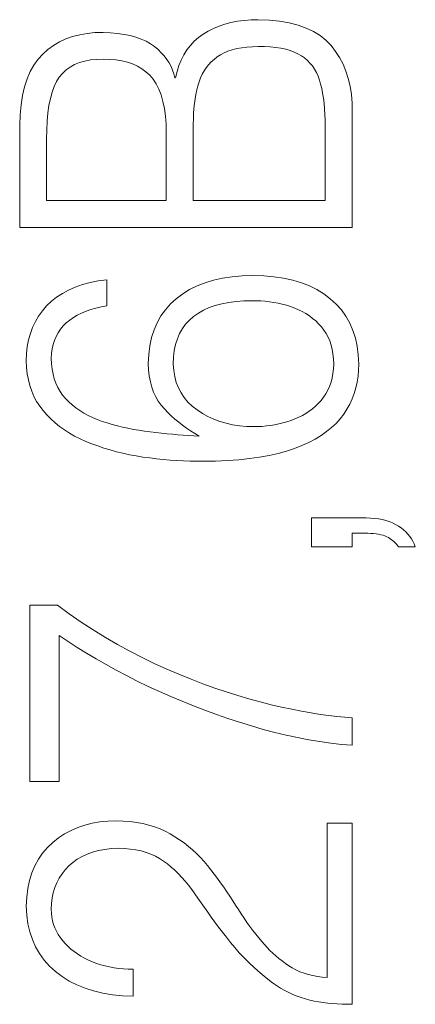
# Model space of a CAD drawing. Header units: millimetres. Extents: x 0 to 420, y 0 to 297.
# Tile 30 of 66: x 99.54 to 102.4, y 202.5 to 209.61. Entities that reach past the tile are written whole.
import ezdxf

# ---------------------------------------------------------------- set-up
doc = ezdxf.new("R2010")
doc.units = ezdxf.units.MM
doc.linetypes.add('K5LT_THIN', pattern=[0])
doc.layers.add('Слой 1', color=6, linetype='Continuous')

msp = doc.modelspace()

# ---------------------------------------------------------------- linework, layer by layer
at = {"layer": 'Слой 1', "linetype": 'K5LT_THIN', "lineweight": 18}
for p, q in [((101.0657, 209.5902), (101.0216, 209.5787)), ((101.1119, 209.5992), (101.0657, 209.5902)), ((101.1601, 209.6057), (101.1119, 209.5992)), ((101.2105, 209.6096), (101.1601, 209.6057)), ((101.2628, 209.6109), (101.2105, 209.6096)), ((101.3425, 209.6075), (101.2628, 209.6109)), ((101.4169, 209.5998), (101.3425, 209.6075)), ((101.486, 209.5877), (101.4169, 209.5998)), ((101.5497, 209.5713), (101.486, 209.5877)), ((100.0274, 209.512), (99.9735, 209.5027)), ((100.084, 209.5174), (100.0274, 209.512)), ((100.1434, 209.5188), (100.084, 209.5174)), ((100.1969, 209.5165), (100.1434, 209.5188)), ((100.2473, 209.512), (100.1969, 209.5165)), ((100.2945, 209.5052), (100.2473, 209.512)), ((100.9015, 209.5288), (100.8656, 209.507)), ((100.9395, 209.548), (100.9015, 209.5288)), ((100.9795, 209.5646), (100.9395, 209.548)), ((101.0216, 209.5787), (100.9795, 209.5646)), ((101.608, 209.5506), (101.5497, 209.5713)), ((101.661, 209.5255), (101.608, 209.5506)), ((101.7086, 209.4961), (101.661, 209.5255)), ((99.8282, 209.4507), (99.7851, 209.4255)), ((99.8739, 209.472), (99.8282, 209.4507)), ((99.9224, 209.4894), (99.8739, 209.472)), ((99.9735, 209.5027), (99.9224, 209.4894)), ((100.3387, 209.4961), (100.2945, 209.5052)), ((100.3797, 209.4849), (100.3387, 209.4961)), ((100.4177, 209.4713), (100.3797, 209.4849)), ((100.4525, 209.4556), (100.4177, 209.4713)), ((100.4842, 209.4376), (100.4525, 209.4556)), ((100.8007, 209.4549), (100.7727, 209.4249)), ((100.8317, 209.4822), (100.8007, 209.4549)), ((100.8656, 209.507), (100.8317, 209.4822)), ((101.7509, 209.4624), (101.7086, 209.4961)), ((101.7878, 209.4244), (101.7509, 209.4624)), ((99.7449, 209.3962), (99.7073, 209.363)), ((99.7851, 209.4255), (99.7449, 209.3962)), ((100.5128, 209.4173), (100.4842, 209.4376)), ((100.5391, 209.3953), (100.5128, 209.4173)), ((100.5628, 209.3726), (100.5391, 209.3953)), ((100.5841, 209.349), (100.5628, 209.3726)), ((100.7476, 209.3923), (100.7253, 209.3572)), ((100.7727, 209.4249), (100.7476, 209.3923)), ((100.9893, 209.3575), (101.0153, 209.3713)), ((101.0153, 209.3713), (101.0437, 209.3834)), ((101.0437, 209.3834), (101.0744, 209.3936)), ((101.0744, 209.3936), (101.1074, 209.402)), ((101.1074, 209.402), (101.1428, 209.4086)), ((101.1428, 209.4086), (101.1804, 209.4133)), ((101.1804, 209.4133), (101.2205, 209.4162)), ((101.2205, 209.4162), (101.2628, 209.4173)), ((101.2628, 209.4173), (101.3074, 209.4166)), ((101.3074, 209.4166), (101.3494, 209.4142)), ((101.3494, 209.4142), (101.389, 209.4102)), ((101.389, 209.4102), (101.426, 209.4045)), ((101.426, 209.4045), (101.4606, 209.3972)), ((101.4606, 209.3972), (101.4927, 209.3882)), ((101.4927, 209.3882), (101.5223, 209.3775)), ((101.5223, 209.3775), (101.5493, 209.3652)), ((101.8207, 209.3823), (101.7878, 209.4244)), ((101.8496, 209.3374), (101.8207, 209.3823)), ((99.6732, 209.3255), (99.643, 209.2831)), ((99.7073, 209.363), (99.6732, 209.3255)), ((99.9362, 209.2871), (99.9713, 209.3015)), ((99.9713, 209.3015), (100.0097, 209.3126)), ((100.0097, 209.3126), (100.0511, 209.3202)), ((100.0511, 209.3202), (100.0957, 209.3244)), ((100.0957, 209.3244), (100.1434, 209.3252)), ((100.1434, 209.3252), (100.1907, 209.3247)), ((100.1907, 209.3247), (100.2356, 209.3211)), ((100.2356, 209.3211), (100.2779, 209.3145)), ((100.2779, 209.3145), (100.3178, 209.3047)), ((100.3178, 209.3047), (100.3551, 209.2918)), ((100.603, 209.3246), (100.5841, 209.349)), ((100.6193, 209.2995), (100.603, 209.3246)), ((100.6332, 209.2735), (100.6193, 209.2995)), ((100.706, 209.3194), (100.6896, 209.2791)), ((100.7253, 209.3572), (100.706, 209.3194)), ((100.9044, 209.2861), (100.9232, 209.3062)), ((100.9232, 209.3062), (100.9435, 209.3247)), ((100.9435, 209.3247), (100.9656, 209.3417)), ((100.9656, 209.3417), (100.9893, 209.3575)), ((101.5493, 209.3652), (101.5739, 209.3512)), ((101.5739, 209.3512), (101.5963, 209.3352)), ((101.5963, 209.3352), (101.6169, 209.3175)), ((101.6169, 209.3175), (101.6358, 209.2981)), ((101.8746, 209.2897), (101.8496, 209.3374)), ((99.6167, 209.2358), (99.5943, 209.1836)), ((99.643, 209.2831), (99.6167, 209.2358)), ((99.8494, 209.2234), (99.8752, 209.248)), ((99.8752, 209.248), (99.9041, 209.2693)), ((99.9041, 209.2693), (99.9362, 209.2871)), ((100.3551, 209.2918), (100.39, 209.2759)), ((100.39, 209.2759), (100.4223, 209.2569)), ((100.4223, 209.2569), (100.4521, 209.2347)), ((100.4521, 209.2347), (100.4795, 209.2095)), ((100.6446, 209.2467), (100.6332, 209.2735)), ((100.6536, 209.219), (100.6446, 209.2467)), ((100.6762, 209.2362), (100.6656, 209.1906)), ((100.6896, 209.2791), (100.6762, 209.2362)), ((100.8581, 209.2169), (100.8719, 209.2415)), ((100.8719, 209.2415), (100.8873, 209.2646)), ((100.8873, 209.2646), (100.9044, 209.2861)), ((101.6358, 209.2981), (101.653, 209.277)), ((101.653, 209.277), (101.6684, 209.2542)), ((101.6684, 209.2542), (101.6821, 209.2297)), ((101.6821, 209.2297), (101.6941, 209.2034)), ((101.8955, 209.2393), (101.8746, 209.2897)), ((101.9125, 209.186), (101.8955, 209.2393)), ((99.5943, 209.1836), (99.5758, 209.1264)), ((99.7895, 209.1276), (99.8069, 209.1637)), ((99.8069, 209.1637), (99.8267, 209.1954)), ((99.8267, 209.1954), (99.8494, 209.2234)), ((100.4795, 209.2095), (100.5044, 209.1807)), ((100.5044, 209.1807), (100.5264, 209.1476)), ((100.66, 209.1906), (100.6536, 209.219)), ((100.6656, 209.1906), (100.66, 209.1906)), ((100.8267, 209.134), (100.8355, 209.1631)), ((100.8355, 209.1631), (100.846, 209.1907)), ((100.846, 209.1907), (100.8581, 209.2169)), ((101.6941, 209.2034), (101.7043, 209.1754)), ((101.7043, 209.1754), (101.7128, 209.1458)), ((101.9255, 209.13), (101.9125, 209.186)), ((99.5758, 209.1264), (99.5611, 209.0642)), ((99.7619, 209.0418), (99.7745, 209.0869)), ((99.7745, 209.0869), (99.7895, 209.1276)), ((100.5264, 209.1476), (100.5455, 209.11)), ((100.5455, 209.11), (100.5616, 209.0679)), ((100.8126, 209.0719), (100.8192, 209.1035)), ((100.8192, 209.1035), (100.8267, 209.134)), ((101.7128, 209.1458), (101.7204, 209.114)), ((101.7204, 209.114), (101.7271, 209.0803)), ((101.9345, 209.0711), (101.9255, 209.13)), ((99.5611, 209.0642), (99.5504, 208.9972)), ((99.7517, 208.9923), (99.7619, 209.0418)), ((100.5616, 209.0679), (100.5749, 209.0215)), ((100.5749, 209.0215), (100.5853, 208.9707)), ((100.8023, 209.0051), (100.807, 209.0391)), ((100.807, 209.0391), (100.8126, 209.0719)), ((101.7271, 209.0803), (101.7327, 209.0449)), ((101.7327, 209.0449), (101.7374, 209.0076)), ((101.9395, 209.0095), (101.9345, 209.0711)), ((99.5504, 208.9972), (99.5435, 208.9252)), ((99.7439, 208.9382), (99.7517, 208.9923)), ((100.5853, 208.9707), (100.5927, 208.9154)), ((100.7958, 208.9337), (100.7986, 208.97)), ((100.7986, 208.97), (100.8023, 209.0051)), ((101.7374, 209.0076), (101.7411, 208.9685)), ((101.7411, 208.9685), (101.7438, 208.9276)), ((101.9406, 208.9451), (101.9395, 209.0095)), ((101.9406, 208.1116), (101.9406, 208.9451)), ((99.5435, 208.9252), (99.5406, 208.8483)), ((99.7356, 208.8166), (99.7385, 208.8796)), ((99.7385, 208.8796), (99.7439, 208.9382)), ((100.5927, 208.9154), (100.5973, 208.8557)), ((100.7932, 208.8574), (100.7941, 208.8961)), ((100.7941, 208.8961), (100.7958, 208.9337)), ((101.7438, 208.9276), (101.7456, 208.8849)), ((101.7456, 208.8849), (101.7464, 208.8403)), ((99.5406, 208.8483), (99.5406, 208.1116)), ((99.735, 208.7491), (99.7356, 208.8166)), ((100.5973, 208.8557), (100.5989, 208.7916)), ((100.7934, 208.8176), (100.7932, 208.8574)), ((100.7934, 208.3052), (100.7934, 208.8176)), ((101.7464, 208.8403), (101.7461, 208.794)), ((99.735, 208.3052), (99.735, 208.7491)), ((100.5989, 208.7916), (100.5989, 208.3052)), ((101.7461, 208.794), (101.7461, 208.3052)), ((100.5989, 208.3052), (99.735, 208.3052)), ((101.7461, 208.3052), (100.7934, 208.3052)), ((99.5406, 208.1116), (101.9406, 208.1116)), ((101.0049, 207.7449), (100.9397, 207.7303)), ((101.0741, 207.7555), (101.0049, 207.7449)), ((101.1471, 207.762), (101.0741, 207.7555)), ((101.2239, 207.7645), (101.1471, 207.762)), ((101.3017, 207.762), (101.2239, 207.7645)), ((101.3755, 207.7555), (101.3017, 207.762)), ((101.4455, 207.7449), (101.3755, 207.7555)), ((101.5114, 207.7303), (101.4455, 207.7449)), ((99.9415, 207.6808), (99.8933, 207.6598)), ((99.9931, 207.6987), (99.9415, 207.6808)), ((100.0481, 207.7135), (99.9931, 207.6987)), ((100.1065, 207.7252), (100.0481, 207.7135)), ((100.1684, 207.7338), (100.1065, 207.7252)), ((100.1684, 207.5449), (100.1684, 207.7338)), ((100.8207, 207.689), (100.767, 207.6623)), ((100.8782, 207.7117), (100.8207, 207.689)), ((100.9397, 207.7303), (100.8782, 207.7117)), ((101.5735, 207.7117), (101.5114, 207.7303)), ((101.6316, 207.689), (101.5735, 207.7117)), ((101.6857, 207.6623), (101.6316, 207.689)), ((99.8073, 207.6085), (99.7695, 207.5783)), ((99.8486, 207.6357), (99.8073, 207.6085)), ((99.8933, 207.6598), (99.8486, 207.6357)), ((100.6712, 207.5969), (100.6293, 207.5588)), ((100.7171, 207.6316), (100.6712, 207.5969)), ((100.767, 207.6623), (100.7171, 207.6316)), ((101.736, 207.6316), (101.6857, 207.6623)), ((101.7823, 207.5969), (101.736, 207.6316)), ((101.8247, 207.5581), (101.7823, 207.5969)), ((99.735, 207.5449), (99.7043, 207.5092)), ((99.7695, 207.5783), (99.735, 207.5449)), ((100.0539, 207.5185), (100.0901, 207.5289)), ((100.0901, 207.5289), (100.1283, 207.5377)), ((100.1283, 207.5377), (100.1684, 207.5449)), ((100.6293, 207.5588), (100.5922, 207.5172)), ((100.8682, 207.5144), (100.9089, 207.5327)), ((100.9089, 207.5327), (100.9527, 207.5481)), ((100.9527, 207.5481), (100.9996, 207.5607)), ((100.9996, 207.5607), (101.0496, 207.5704)), ((101.0496, 207.5704), (101.1028, 207.5774)), ((101.1028, 207.5774), (101.159, 207.5815)), ((101.159, 207.5815), (101.2184, 207.5827)), ((101.2184, 207.5827), (101.2503, 207.5824)), ((101.2503, 207.5824), (101.282, 207.581)), ((101.282, 207.581), (101.3134, 207.5785)), ((101.3134, 207.5785), (101.3445, 207.5749)), ((101.3445, 207.5749), (101.3754, 207.5702)), ((101.3754, 207.5702), (101.4059, 207.5643)), ((101.4059, 207.5643), (101.4363, 207.5574)), ((101.4363, 207.5574), (101.4663, 207.5494)), ((101.4663, 207.5494), (101.4961, 207.5402)), ((101.4961, 207.5402), (101.5255, 207.5295)), ((101.5255, 207.5295), (101.5536, 207.5175)), ((101.8622, 207.5158), (101.8247, 207.5581)), ((99.6772, 207.4714), (99.6537, 207.4315)), ((99.7043, 207.5092), (99.6772, 207.4714)), ((99.9014, 207.4422), (99.9281, 207.4607)), ((99.9281, 207.4607), (99.9566, 207.4776)), ((99.9566, 207.4776), (99.9871, 207.4928)), ((99.9871, 207.4928), (100.0195, 207.5065)), ((100.0195, 207.5065), (100.0539, 207.5185)), ((100.56, 207.4722), (100.5327, 207.4237)), ((100.5922, 207.5172), (100.56, 207.4722)), ((100.7655, 207.4429), (100.7962, 207.4694)), ((100.7962, 207.4694), (100.8306, 207.4933)), ((100.8306, 207.4933), (100.8682, 207.5144)), ((101.5536, 207.5175), (101.5806, 207.504)), ((101.5806, 207.504), (101.6065, 207.4891)), ((101.6065, 207.4891), (101.6312, 207.4729)), ((101.6312, 207.4729), (101.6547, 207.4552)), ((101.6547, 207.4552), (101.6771, 207.4361)), ((101.8948, 207.4702), (101.8622, 207.5158)), ((101.9226, 207.4211), (101.8948, 207.4702)), ((99.6338, 207.3895), (99.6174, 207.3454)), ((99.6537, 207.4315), (99.6338, 207.3895)), ((99.8346, 207.3763), (99.8544, 207.4)), ((99.8544, 207.4), (99.8767, 207.4222)), ((99.8767, 207.4222), (99.9014, 207.4422)), ((100.5327, 207.4237), (100.5101, 207.3718)), ((100.695, 207.3458), (100.7149, 207.3812)), ((100.7149, 207.3812), (100.7384, 207.4135)), ((100.7384, 207.4135), (100.7655, 207.4429)), ((101.6771, 207.4361), (101.6983, 207.4157)), ((101.6983, 207.4157), (101.7184, 207.3938)), ((101.7184, 207.3938), (101.7365, 207.3709)), ((101.9454, 207.3686), (101.9226, 207.4211)), ((99.6174, 207.3454), (99.6046, 207.2992)), ((99.7908, 207.2959), (99.8028, 207.3242)), ((99.8028, 207.3242), (99.8174, 207.351)), ((99.8174, 207.351), (99.8346, 207.3763)), ((100.4924, 207.3164), (100.4796, 207.2575)), ((100.5101, 207.3718), (100.4924, 207.3164)), ((100.6786, 207.3075), (100.695, 207.3458)), ((101.7365, 207.3709), (101.7525, 207.3463)), ((101.7525, 207.3463), (101.7665, 207.32)), ((101.7665, 207.32), (101.7785, 207.292)), ((101.9634, 207.3128), (101.9454, 207.3686)), ((101.9764, 207.2535), (101.9634, 207.3128)), ((99.5955, 207.251), (99.5898, 207.2007)), ((99.6046, 207.2992), (99.5955, 207.251)), ((99.7744, 207.2346), (99.7813, 207.266)), ((99.7813, 207.266), (99.7908, 207.2959)), ((100.4796, 207.2575), (100.4716, 207.1952)), ((100.6566, 207.222), (100.6658, 207.2663)), ((100.6658, 207.2663), (100.6786, 207.3075)), ((101.7785, 207.292), (101.7883, 207.2624)), ((101.7883, 207.2624), (101.7962, 207.231)), ((101.9846, 207.1908), (101.9764, 207.2535)), ((99.5898, 207.2007), (99.5878, 207.1483)), ((99.7684, 207.1672), (99.7701, 207.2016)), ((99.7702, 207.1274), (99.7684, 207.1672)), ((99.7701, 207.2016), (99.7744, 207.2346)), ((100.4716, 207.1952), (100.4684, 207.1294)), ((100.6489, 207.1247), (100.651, 207.1748)), ((100.651, 207.1748), (100.6566, 207.222)), ((101.7962, 207.231), (101.8019, 207.198)), ((101.8019, 207.198), (101.8056, 207.1634)), ((101.9878, 207.1247), (101.9846, 207.1908)), ((99.5878, 207.1483), (99.5901, 207.1008)), ((99.5901, 207.1008), (99.5952, 207.0553)), ((99.7745, 207.0895), (99.7702, 207.1274)), ((100.4684, 207.1294), (100.471, 207.0831)), ((100.6523, 207.0785), (100.6489, 207.1247)), ((101.8073, 207.127), (101.8055, 207.0914)), ((101.8056, 207.1634), (101.8073, 207.127)), ((101.9869, 207.0802), (101.9878, 207.1247)), ((99.5952, 207.0553), (99.6031, 207.0116)), ((99.7811, 207.0535), (99.7745, 207.0895)), ((99.7901, 207.0194), (99.7811, 207.0535)), ((100.471, 207.0831), (100.4763, 207.0393)), ((100.4763, 207.0393), (100.4841, 206.9979)), ((100.6597, 207.0347), (100.6523, 207.0785)), ((100.6709, 206.9932), (100.6597, 207.0347)), ((101.7957, 207.0248), (101.7876, 206.9938)), ((101.8017, 207.0573), (101.7957, 207.0248)), ((101.8055, 207.0914), (101.8017, 207.0573)), ((101.9766, 206.9945), (101.9831, 207.0368)), ((101.9831, 207.0368), (101.9869, 207.0802)), ((99.6031, 207.0116), (99.6139, 206.9698)), ((99.6139, 206.9698), (99.6274, 206.9299)), ((99.8015, 206.9871), (99.7901, 207.0194)), ((99.8154, 206.9567), (99.8015, 206.9871)), ((99.8316, 206.9282), (99.8154, 206.9567)), ((100.4841, 206.9979), (100.4945, 206.959)), ((100.4945, 206.959), (100.5075, 206.9226)), ((100.6861, 206.9541), (100.6709, 206.9932)), ((100.7053, 206.9174), (100.6861, 206.9541)), ((101.7774, 206.9644), (101.7651, 206.9366)), ((101.7876, 206.9938), (101.7774, 206.9644)), ((101.9553, 206.9131), (101.9674, 206.9532)), ((101.9674, 206.9532), (101.9766, 206.9945)), ((99.6274, 206.9299), (99.6438, 206.892)), ((99.6438, 206.892), (99.6631, 206.8559)), ((99.8502, 206.9015), (99.8316, 206.9282)), ((99.8711, 206.8767), (99.8502, 206.9015)), ((100.5075, 206.9226), (100.523, 206.8885)), ((100.523, 206.8885), (100.5411, 206.857)), ((100.7283, 206.883), (100.7053, 206.9174)), ((100.7553, 206.851), (100.7283, 206.883)), ((101.7342, 206.8857), (101.7156, 206.8626)), ((101.7507, 206.9104), (101.7342, 206.8857)), ((101.7651, 206.9366), (101.7507, 206.9104)), ((101.9405, 206.8741), (101.9553, 206.9131)), ((99.6631, 206.8559), (99.6851, 206.8217)), ((99.6851, 206.8217), (99.71, 206.7894)), ((99.8946, 206.8531), (99.8711, 206.8767)), ((99.9196, 206.8307), (99.8946, 206.8531)), ((99.946, 206.8097), (99.9196, 206.8307)), ((100.5411, 206.857), (100.5618, 206.8279)), ((100.5618, 206.8279), (100.585, 206.8012)), ((100.7863, 206.8214), (100.7553, 206.851)), ((100.8211, 206.7941), (100.7863, 206.8214)), ((101.675, 206.821), (101.6531, 206.8023)), ((101.6958, 206.8411), (101.675, 206.821)), ((101.7156, 206.8626), (101.6958, 206.8411)), ((101.9026, 206.7992), (101.9229, 206.8361)), ((101.9229, 206.8361), (101.9405, 206.8741)), ((99.71, 206.7894), (99.737, 206.7584)), ((99.737, 206.7584), (99.7657, 206.7289)), ((99.9739, 206.79), (99.946, 206.8097)), ((100.0032, 206.7717), (99.9739, 206.79)), ((100.034, 206.7546), (100.0032, 206.7717)), ((100.0662, 206.7389), (100.034, 206.7546)), ((100.585, 206.8012), (100.6097, 206.7758)), ((100.6097, 206.7758), (100.6351, 206.7513)), ((100.6351, 206.7513), (100.6614, 206.7277)), ((100.8591, 206.7691), (100.8211, 206.7941)), ((100.899, 206.747), (100.8591, 206.7691)), ((100.9407, 206.7279), (100.899, 206.747)), ((101.5546, 206.741), (101.5273, 206.7291)), ((101.5809, 206.7543), (101.5546, 206.741)), ((101.606, 206.7689), (101.5809, 206.7543)), ((101.6301, 206.7849), (101.606, 206.7689)), ((101.6531, 206.8023), (101.6301, 206.7849)), ((101.8538, 206.7295), (101.8795, 206.7634)), ((101.8795, 206.7634), (101.9026, 206.7992)), ((99.7657, 206.7289), (99.7963, 206.7011)), ((99.7963, 206.7011), (99.8287, 206.6748)), ((99.8287, 206.6748), (99.863, 206.6502)), ((100.0999, 206.7245), (100.0662, 206.7389)), ((100.135, 206.7115), (100.0999, 206.7245)), ((100.1713, 206.6999), (100.135, 206.7115)), ((100.2081, 206.6891), (100.1713, 206.6999)), ((100.2455, 206.6791), (100.2081, 206.6891)), ((100.2835, 206.6699), (100.2455, 206.6791)), ((100.3221, 206.6615), (100.2835, 206.6699)), ((100.6614, 206.7277), (100.6884, 206.705)), ((100.6884, 206.705), (100.7161, 206.6832)), ((100.7161, 206.6832), (100.7447, 206.6623)), ((100.9845, 206.7116), (100.9407, 206.7279)), ((101.0302, 206.6982), (100.9845, 206.7116)), ((101.0778, 206.6877), (101.0302, 206.6982)), ((101.1273, 206.6801), (101.0778, 206.6877)), ((101.1788, 206.6755), (101.1273, 206.6801)), ((101.2323, 206.6737), (101.1788, 206.6755)), ((101.262, 206.674), (101.2323, 206.6737)), ((101.2918, 206.6755), (101.262, 206.674)), ((101.3215, 206.6782), (101.2918, 206.6755)), ((101.3511, 206.682), (101.3215, 206.6782)), ((101.3808, 206.687), (101.3511, 206.682)), ((101.4103, 206.6932), (101.3808, 206.687)), ((101.4399, 206.7005), (101.4103, 206.6932)), ((101.4694, 206.7089), (101.4399, 206.7005)), ((101.4989, 206.7185), (101.4694, 206.7089)), ((101.5273, 206.7291), (101.4989, 206.7185)), ((101.7921, 206.6664), (101.8247, 206.6971)), ((101.8247, 206.6971), (101.8538, 206.7295)), ((99.863, 206.6502), (99.8991, 206.6271)), ((99.8991, 206.6271), (99.937, 206.6056)), ((99.937, 206.6056), (99.9768, 206.5857)), ((100.3613, 206.6539), (100.3221, 206.6615)), ((100.401, 206.6471), (100.3613, 206.6539)), ((100.4414, 206.6411), (100.401, 206.6471)), ((100.4823, 206.6359), (100.4414, 206.6411)), ((100.5228, 206.6312), (100.4823, 206.6359)), ((100.5631, 206.6268), (100.5228, 206.6312)), ((100.603, 206.6227), (100.5631, 206.6268)), ((100.6425, 206.619), (100.603, 206.6227)), ((100.6817, 206.6156), (100.6425, 206.619)), ((100.7205, 206.6125), (100.6817, 206.6156)), ((100.759, 206.6097), (100.7205, 206.6125)), ((100.7447, 206.6623), (100.774, 206.6424)), ((100.7972, 206.6073), (100.759, 206.6097)), ((100.774, 206.6424), (100.8041, 206.6233)), ((100.835, 206.6052), (100.7972, 206.6073)), ((100.8041, 206.6233), (100.835, 206.6052)), ((101.6736, 206.5838), (101.7166, 206.6097)), ((101.7166, 206.6097), (101.7561, 206.6373)), ((101.7561, 206.6373), (101.7921, 206.6664)), ((99.9768, 206.5857), (100.0184, 206.5674)), ((100.0184, 206.5674), (100.061, 206.5501)), ((100.061, 206.5501), (100.1043, 206.5339)), ((100.1043, 206.5339), (100.1485, 206.5189)), ((101.5239, 206.5155), (101.5773, 206.5367)), ((101.5773, 206.5367), (101.6272, 206.5594)), ((101.6272, 206.5594), (101.6736, 206.5838)), ((100.1485, 206.5189), (100.1934, 206.5051)), ((100.1934, 206.5051), (100.239, 206.4925)), ((100.239, 206.4925), (100.2855, 206.4811)), ((100.2855, 206.4811), (100.3327, 206.4709)), ((100.3327, 206.4709), (100.3807, 206.4619)), ((100.3807, 206.4619), (100.4295, 206.4541)), ((101.2721, 206.4528), (101.3412, 206.4652)), ((101.3412, 206.4652), (101.4062, 206.4798)), ((101.4062, 206.4798), (101.4671, 206.4966)), ((101.4671, 206.4966), (101.5239, 206.5155)), ((100.4295, 206.4541), (100.479, 206.4475)), ((100.479, 206.4475), (100.5282, 206.4416)), ((100.5282, 206.4416), (100.5772, 206.4366)), ((100.5772, 206.4366), (100.6259, 206.4324)), ((100.6259, 206.4324), (100.6743, 206.429)), ((100.6743, 206.429), (100.7225, 206.4264)), ((100.7225, 206.4264), (100.7705, 206.4246)), ((100.7705, 206.4246), (100.8182, 206.4236)), ((100.8182, 206.4236), (100.8656, 206.4234)), ((100.8656, 206.4234), (100.9551, 206.4249)), ((100.9551, 206.4249), (101.0405, 206.4287)), ((101.0405, 206.4287), (101.1218, 206.4346)), ((101.1218, 206.4346), (101.199, 206.4426)), ((101.199, 206.4426), (101.2721, 206.4528)), ((102.0406, 206.0149), (101.6461, 206.0149)), ((101.6461, 206.0149), (101.6461, 205.8072)), ((102.072, 206.0138), (102.0406, 206.0149)), ((102.1021, 206.0113), (102.072, 206.0138)), ((102.1308, 206.0074), (102.1021, 206.0113)), ((102.1581, 206.0022), (102.1308, 206.0074)), ((102.184, 205.9956), (102.1581, 206.0022)), ((102.2086, 205.9877), (102.184, 205.9956)), ((102.2317, 205.9785), (102.2086, 205.9877)), ((102.2535, 205.9679), (102.2317, 205.9785)), ((102.2739, 205.9559), (102.2535, 205.9679)), ((101.9406, 205.8072), (101.9406, 205.904)), ((101.9406, 205.904), (102.0545, 205.904)), ((102.0545, 205.904), (102.0755, 205.9032)), ((102.0755, 205.9032), (102.0953, 205.9018)), ((102.0953, 205.9018), (102.114, 205.8998)), ((102.114, 205.8998), (102.1315, 205.897)), ((102.1315, 205.897), (102.1478, 205.8936)), ((102.1478, 205.8936), (102.163, 205.8895)), ((102.163, 205.8895), (102.1771, 205.8848)), ((102.2933, 205.9428), (102.2739, 205.9559)), ((102.3112, 205.9288), (102.2933, 205.9428)), ((102.3276, 205.9139), (102.3112, 205.9288)), ((102.3427, 205.8982), (102.3276, 205.9139)), ((102.3562, 205.8817), (102.3427, 205.8982)), ((102.1771, 205.8848), (102.19, 205.8794)), ((102.19, 205.8794), (102.2017, 205.8733)), ((102.2017, 205.8733), (102.2122, 205.8665)), ((102.2122, 205.8665), (102.2221, 205.8597)), ((102.2221, 205.8597), (102.2313, 205.8526)), ((102.2313, 205.8526), (102.24, 205.8454)), ((102.24, 205.8454), (102.248, 205.8381)), ((102.248, 205.8381), (102.2554, 205.8306)), ((102.2554, 205.8306), (102.2622, 205.8229)), ((102.2622, 205.8229), (102.2684, 205.8151)), ((102.3684, 205.8644), (102.3562, 205.8817)), ((102.3791, 205.8461), (102.3684, 205.8644)), ((102.3883, 205.8271), (102.3791, 205.8461)), ((102.3961, 205.8072), (102.3883, 205.8271)), ((101.6461, 205.8072), (101.9406, 205.8072)), ((102.2684, 205.8151), (102.2739, 205.8072)), ((102.2739, 205.8072), (102.3961, 205.8072)), ((99.8128, 205.3845), (99.6128, 205.3845)), ((99.6128, 205.3845), (99.6128, 204.1119)), ((99.8988, 205.3224), (99.8128, 205.3845)), ((99.9852, 205.2631), (99.8988, 205.3224)), ((100.0721, 205.2064), (99.9852, 205.2631)), ((100.1593, 205.1526), (100.0721, 205.2064)), ((99.8267, 204.1119), (99.8267, 205.1649)), ((99.8267, 205.1649), (99.8902, 205.1221)), ((99.8902, 205.1221), (99.9557, 205.0799)), ((100.247, 205.1014), (100.1593, 205.1526)), ((99.9557, 205.0799), (100.0231, 205.0382)), ((100.0231, 205.0382), (100.0924, 204.997)), ((100.335, 205.053), (100.247, 205.1014)), ((100.4235, 205.0073), (100.335, 205.053)), ((100.0924, 204.997), (100.1637, 204.9563)), ((100.5124, 204.9643), (100.4235, 205.0073)), ((100.6017, 204.9241), (100.5124, 204.9643)), ((100.1637, 204.9563), (100.237, 204.9162)), ((100.237, 204.9162), (100.3122, 204.8766)), ((100.6901, 204.8864), (100.6017, 204.9241)), ((100.3122, 204.8766), (100.3893, 204.8375)), ((100.3893, 204.8375), (100.4684, 204.799)), ((100.7773, 204.851), (100.6901, 204.8864)), ((100.8634, 204.8178), (100.7773, 204.851)), ((100.4684, 204.799), (100.5492, 204.7615)), ((100.5492, 204.7615), (100.6305, 204.7255)), ((100.9482, 204.787), (100.8634, 204.8178)), ((101.0318, 204.7584), (100.9482, 204.787)), ((101.1143, 204.7321), (101.0318, 204.7584)), ((100.6305, 204.7255), (100.7123, 204.6909)), ((100.7123, 204.6909), (100.7945, 204.6578)), ((101.1955, 204.708), (101.1143, 204.7321)), ((101.2756, 204.6862), (101.1955, 204.708)), ((101.3545, 204.6667), (101.2756, 204.6862)), ((100.7945, 204.6578), (100.8772, 204.626)), ((100.8772, 204.626), (100.9604, 204.5957)), ((101.431, 204.649), (101.3545, 204.6667)), ((101.5047, 204.6332), (101.431, 204.649)), ((101.5755, 204.6191), (101.5047, 204.6332)), ((101.6434, 204.6068), (101.5755, 204.6191)), ((100.9604, 204.5957), (101.0441, 204.5668)), ((101.0441, 204.5668), (101.1282, 204.5393)), ((101.1282, 204.5393), (101.2128, 204.5133)), ((101.7086, 204.5963), (101.6434, 204.6068)), ((101.7708, 204.5876), (101.7086, 204.5963)), ((101.8303, 204.5807), (101.7708, 204.5876)), ((101.8869, 204.5756), (101.8303, 204.5807)), ((101.9406, 204.5723), (101.8869, 204.5756)), ((101.9406, 204.374), (101.9406, 204.5723)), ((101.2128, 204.5133), (101.2975, 204.4887)), ((101.2975, 204.4887), (101.3811, 204.4665)), ((101.3811, 204.4665), (101.4639, 204.4464)), ((101.4639, 204.4464), (101.5457, 204.4287)), ((101.5457, 204.4287), (101.6266, 204.4132)), ((101.6266, 204.4132), (101.7065, 204.4)), ((101.7065, 204.4), (101.7855, 204.3891)), ((101.7855, 204.3891), (101.8635, 204.3804)), ((101.8635, 204.3804), (101.9406, 204.374)), ((99.6128, 204.1119), (99.8267, 204.1119)), ((100.1776, 203.8264), (100.1196, 203.8205)), ((100.2378, 203.8285), (100.1776, 203.8264)), ((100.2886, 203.8267), (100.2378, 203.8285)), ((100.3374, 203.8227), (100.2886, 203.8267)), ((99.9113, 203.7589), (99.865, 203.734)), ((99.9599, 203.78), (99.9113, 203.7589)), ((100.0108, 203.7973), (99.9599, 203.78)), ((100.0641, 203.8108), (100.0108, 203.7973)), ((100.1196, 203.8205), (100.0641, 203.8108)), ((100.3844, 203.8165), (100.3374, 203.8227)), ((100.4295, 203.8081), (100.3844, 203.8165)), ((100.4727, 203.7976), (100.4295, 203.8081)), ((100.5141, 203.785), (100.4727, 203.7976)), ((100.5535, 203.7702), (100.5141, 203.785)), ((100.591, 203.7532), (100.5535, 203.7702)), ((101.9406, 203.812), (101.76, 203.812)), ((101.76, 203.812), (101.76, 202.6976)), ((101.9406, 202.504), (101.9406, 203.812)), ((99.8211, 203.7052), (99.7795, 203.6727)), ((99.865, 203.734), (99.8211, 203.7052)), ((100.6267, 203.7341), (100.591, 203.7532)), ((100.6614, 203.7134), (100.6267, 203.7341)), ((100.695, 203.6915), (100.6614, 203.7134)), ((100.7273, 203.6684), (100.695, 203.6915)), ((99.7407, 203.6361), (99.7062, 203.5959)), ((99.7795, 203.6727), (99.7407, 203.6361)), ((100.0672, 203.6029), (100.1093, 203.6141)), ((100.1093, 203.6141), (100.1541, 203.6224)), ((100.1541, 203.6224), (100.2016, 203.6278)), ((100.2016, 203.6278), (100.2517, 203.6302)), ((100.2517, 203.6302), (100.296, 203.6286)), ((100.296, 203.6286), (100.3383, 203.6248)), ((100.3383, 203.6248), (100.3786, 203.6189)), ((100.3786, 203.6189), (100.417, 203.6108)), ((100.7585, 203.6441), (100.7273, 203.6684)), ((100.7884, 203.6187), (100.7585, 203.6441)), ((100.8171, 203.592), (100.7884, 203.6187)), ((99.6762, 203.552), (99.6505, 203.5044)), ((99.7062, 203.5959), (99.6762, 203.552)), ((99.9251, 203.5286), (99.9566, 203.5516)), ((99.9566, 203.5516), (99.9908, 203.5717)), ((99.9908, 203.5717), (100.0277, 203.5887)), ((100.0277, 203.5887), (100.0672, 203.6029)), ((100.417, 203.6108), (100.4534, 203.6006)), ((100.4534, 203.6006), (100.4879, 203.5882)), ((100.4879, 203.5882), (100.5204, 203.5736)), ((100.5204, 203.5736), (100.5509, 203.557)), ((100.5509, 203.557), (100.5795, 203.5381)), ((100.8447, 203.5642), (100.8171, 203.592)), ((100.871, 203.5352), (100.8447, 203.5642)), ((99.6505, 203.5044), (99.6292, 203.4533)), ((99.8461, 203.4449), (99.8696, 203.4746)), ((99.8696, 203.4746), (99.8961, 203.5027)), ((99.8961, 203.5027), (99.9251, 203.5286)), ((100.5795, 203.5381), (100.607, 203.5173)), ((100.607, 203.5173), (100.6339, 203.495)), ((100.6339, 203.495), (100.6602, 203.4715)), ((100.6602, 203.4715), (100.6858, 203.4466)), ((100.8961, 203.5051), (100.871, 203.5352)), ((100.9206, 203.4741), (100.8961, 203.5051)), ((100.9445, 203.443), (100.9206, 203.4741)), ((99.6292, 203.4533), (99.6123, 203.3985)), ((99.8084, 203.3806), (99.8257, 203.4136)), ((99.8257, 203.4136), (99.8461, 203.4449)), ((100.6858, 203.4466), (100.7108, 203.4204)), ((100.7108, 203.4204), (100.7352, 203.3928)), ((100.968, 203.4117), (100.9445, 203.443)), ((100.991, 203.3801), (100.968, 203.4117)), ((99.5997, 203.3401), (99.5916, 203.278)), ((99.6123, 203.3985), (99.5997, 203.3401)), ((99.7831, 203.3097), (99.7942, 203.346)), ((99.7942, 203.346), (99.8084, 203.3806)), ((100.7352, 203.3928), (100.7589, 203.3639)), ((100.7589, 203.3639), (100.782, 203.3336)), ((100.782, 203.3336), (100.8045, 203.302)), ((101.0135, 203.3484), (100.991, 203.3801)), ((101.0356, 203.3164), (101.0135, 203.3484)), ((99.5916, 203.278), (99.5878, 203.2123)), ((99.7702, 203.2322), (99.7751, 203.2718)), ((99.7751, 203.2718), (99.7831, 203.3097)), ((100.8045, 203.302), (100.8269, 203.2693)), ((100.8269, 203.2693), (100.85, 203.2361)), ((101.0572, 203.2843), (101.0356, 203.3164)), ((101.0783, 203.2519), (101.0572, 203.2843)), ((99.5878, 203.2123), (99.5914, 203.1476)), ((99.7684, 203.191), (99.7702, 203.2322)), ((99.7698, 203.1622), (99.7684, 203.191)), ((100.85, 203.2361), (100.8738, 203.2023)), ((100.8738, 203.2023), (100.8984, 203.168)), ((101.0989, 203.2194), (101.0783, 203.2519)), ((101.119, 203.1873), (101.0989, 203.2194)), ((101.1393, 203.1559), (101.119, 203.1873)), ((99.5914, 203.1476), (99.6, 203.0859)), ((99.7731, 203.1342), (99.7698, 203.1622)), ((99.7785, 203.1071), (99.7731, 203.1342)), ((100.8984, 203.168), (100.9237, 203.1331)), ((100.9237, 203.1331), (100.9498, 203.0976)), ((101.1598, 203.1253), (101.1393, 203.1559)), ((101.1806, 203.0954), (101.1598, 203.1253)), ((99.6, 203.0859), (99.6135, 203.0273)), ((99.7858, 203.0808), (99.7785, 203.1071)), ((99.795, 203.0554), (99.7858, 203.0808)), ((99.8063, 203.0308), (99.795, 203.0554)), ((100.9498, 203.0976), (100.9765, 203.0616)), ((100.9765, 203.0616), (101.004, 203.0251)), ((101.2016, 203.0663), (101.1806, 203.0954)), ((101.2228, 203.0379), (101.2016, 203.0663)), ((99.6135, 203.0273), (99.632, 202.9717)), ((99.8194, 203.007), (99.8063, 203.0308)), ((99.8346, 202.9841), (99.8194, 203.007)), ((99.8517, 202.962), (99.8346, 202.9841)), ((101.004, 203.0251), (101.0323, 202.988)), ((101.0323, 202.988), (101.0613, 202.9506)), ((101.2442, 203.0103), (101.2228, 203.0379)), ((101.2659, 202.9834), (101.2442, 203.0103)), ((101.2878, 202.9573), (101.2659, 202.9834)), ((99.632, 202.9717), (99.6555, 202.9193)), ((99.6555, 202.9193), (99.6839, 202.8699)), ((99.8701, 202.941), (99.8517, 202.962)), ((99.8898, 202.921), (99.8701, 202.941)), ((99.9109, 202.9021), (99.8898, 202.921)), ((99.9333, 202.8843), (99.9109, 202.9021)), ((101.0613, 202.9506), (101.0923, 202.9135)), ((101.0923, 202.9135), (101.1253, 202.8766)), ((101.3068, 202.9353), (101.2878, 202.9573)), ((101.3265, 202.914), (101.3068, 202.9353)), ((101.3468, 202.8933), (101.3265, 202.914)), ((99.6839, 202.8699), (99.7173, 202.8235)), ((99.9571, 202.8675), (99.9333, 202.8843)), ((99.9822, 202.8518), (99.9571, 202.8675)), ((100.0086, 202.8371), (99.9822, 202.8518)), ((100.0364, 202.8235), (100.0086, 202.8371)), ((101.1253, 202.8766), (101.1603, 202.8399)), ((101.1603, 202.8399), (101.1974, 202.8034)), ((101.3677, 202.8732), (101.3468, 202.8933)), ((101.3893, 202.8538), (101.3677, 202.8732)), ((101.4116, 202.835), (101.3893, 202.8538)), ((101.4345, 202.8169), (101.4116, 202.835)), ((99.7173, 202.8235), (99.7556, 202.7803)), ((99.7556, 202.7803), (99.7989, 202.7401)), ((100.0656, 202.8109), (100.0364, 202.8235)), ((100.0954, 202.7997), (100.0656, 202.8109)), ((100.1259, 202.7898), (100.0954, 202.7997)), ((100.1572, 202.7811), (100.1259, 202.7898)), ((100.1892, 202.7738), (100.1572, 202.7811)), ((100.2219, 202.7678), (100.1892, 202.7738)), ((100.2553, 202.763), (100.2219, 202.7678)), ((100.2895, 202.7596), (100.2553, 202.763)), ((101.1974, 202.8034), (101.2364, 202.7672)), ((101.2364, 202.7672), (101.2775, 202.7311)), ((101.4581, 202.7994), (101.4345, 202.8169)), ((101.4823, 202.7826), (101.4581, 202.7994)), ((101.5079, 202.7666), (101.4823, 202.7826)), ((101.5349, 202.7522), (101.5079, 202.7666)), ((99.7989, 202.7401), (99.8468, 202.7038)), ((99.8468, 202.7038), (99.8983, 202.6717)), ((100.3244, 202.7574), (100.2895, 202.7596)), ((100.36, 202.7566), (100.3244, 202.7574)), ((100.36, 202.563), (100.36, 202.7566)), ((101.2775, 202.7311), (101.3205, 202.6954)), ((101.3205, 202.6954), (101.3656, 202.6598)), ((101.5632, 202.7395), (101.5349, 202.7522)), ((101.5928, 202.7284), (101.5632, 202.7395)), ((101.6236, 202.719), (101.5928, 202.7284)), ((101.6558, 202.7111), (101.6236, 202.719)), ((101.6892, 202.705), (101.6558, 202.7111)), ((101.724, 202.7005), (101.6892, 202.705)), ((101.76, 202.6976), (101.724, 202.7005)), ((99.8983, 202.6717), (99.9534, 202.6437)), ((99.9534, 202.6437), (100.0121, 202.6199)), ((100.0121, 202.6199), (100.0745, 202.6002)), ((101.3656, 202.6598), (101.3945, 202.6399)), ((101.3945, 202.6399), (101.4237, 202.6215)), ((101.4237, 202.6215), (101.4532, 202.6046)), ((100.0745, 202.6002), (100.1404, 202.5847)), ((100.1404, 202.5847), (100.21, 202.5733)), ((100.21, 202.5733), (100.2832, 202.5661)), ((100.2832, 202.5661), (100.36, 202.563)), ((101.4532, 202.6046), (101.4829, 202.5892)), ((101.4829, 202.5892), (101.5128, 202.5753)), ((101.5128, 202.5753), (101.543, 202.5629)), ((101.543, 202.5629), (101.5734, 202.552)), ((101.5734, 202.552), (101.6041, 202.5426)), ((101.6041, 202.5426), (101.635, 202.5347)), ((101.635, 202.5347), (101.6663, 202.5278)), ((101.6663, 202.5278), (101.6982, 202.5219)), ((101.6982, 202.5219), (101.7308, 202.5168)), ((101.7308, 202.5168), (101.7641, 202.5125)), ((101.7641, 202.5125), (101.798, 202.5091)), ((101.798, 202.5091), (101.8326, 202.5065)), ((101.8326, 202.5065), (101.868, 202.5048)), ((101.868, 202.5048), (101.9039, 202.504)), ((101.9039, 202.504), (101.9406, 202.504))]:
    msp.add_line(p, q, dxfattribs=at)

doc.saveas('drawing.dxf')
